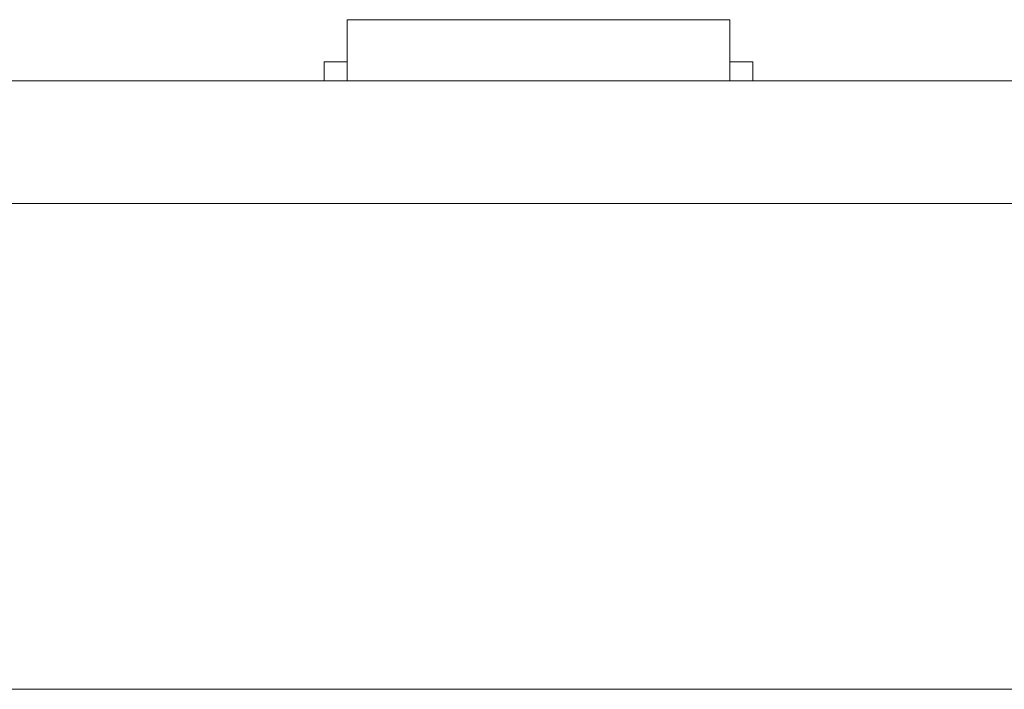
# Model space of a CAD drawing. Header units: inches. Extents: x -36 to 647, y 177 to 609.
# Tile 176 of 256: x 370 to 383, y 450 to 459. Entities that reach past the tile are written whole.
import ezdxf

# ---------------------------------------------------------------- set-up
doc = ezdxf.new("R2010")
doc.units = ezdxf.units.IN
doc.header["$MEASUREMENT"] = 0
doc.layers.add('1', color=7, linetype='Continuous')

# ---------------------------------------------------------------- blocks, each defined once
blk = doc.blocks.new('block 9')
at = {"layer": '1', "color": 8, "lineweight": 18, "true_color": 0x808080}
blk.add_lwpolyline([(-20.677, 450.119), (552.022, 450.119)], dxfattribs=at)
blk = doc.blocks.new('block 2145')
at = {"layer": '1', "color": 155, "lineweight": 18, "true_color": 0x4c7299}
blk.add_lwpolyline([(402.405, 458.069), (282.18, 458.069)], dxfattribs=at)
blk = doc.blocks.new('block 2276')
at = {"layer": '1', "color": 155, "lineweight": 18, "true_color": 0x4c7299}
blk.add_lwpolyline([(374.026, 458.869), (379.026, 458.869)], dxfattribs=at)
blk = doc.blocks.new('block 2277')
at = {"layer": '1', "color": 155, "lineweight": 18, "true_color": 0x4c7299}
blk.add_lwpolyline([(373.726, 458.319), (374.026, 458.319)], dxfattribs=at)
blk = doc.blocks.new('block 2281')
at = {"layer": '1', "color": 155, "lineweight": 18, "true_color": 0x4c7299}
blk.add_lwpolyline([(379.326, 458.319), (379.026, 458.319)], dxfattribs=at)
blk = doc.blocks.new('block 2577')
at = {"layer": '1', "color": 155, "lineweight": 18, "true_color": 0x4c7299}
blk.add_lwpolyline([(402.405, 456.469), (282.18, 456.469)], dxfattribs=at)
blk = doc.blocks.new('block 2594')
at = {"layer": '1', "color": 155, "lineweight": 18, "true_color": 0x4c7299}
blk.add_lwpolyline([(374.026, 458.869), (374.026, 458.069)], dxfattribs=at)
blk = doc.blocks.new('block 2595')
at = {"layer": '1', "color": 155, "lineweight": 18, "true_color": 0x4c7299}
blk.add_lwpolyline([(379.026, 458.869), (379.026, 458.069)], dxfattribs=at)
blk = doc.blocks.new('block 2596')
at = {"layer": '1', "color": 155, "lineweight": 18, "true_color": 0x4c7299}
blk.add_lwpolyline([(373.726, 458.319), (373.726, 458.069)], dxfattribs=at)
blk = doc.blocks.new('block 2597')
at = {"layer": '1', "color": 155, "lineweight": 18, "true_color": 0x4c7299}
blk.add_lwpolyline([(379.326, 458.319), (379.326, 458.069)], dxfattribs=at)
blk = doc.blocks.new('block 2741')
at = {"layer": '1', "color": 18, "lineweight": 13, "true_color": 0x4c0000}
blk.add_lwpolyline([(379.108, 458.069), (376.047, 458.069)], dxfattribs=at)
blk = doc.blocks.new('block 2742')
at = {"layer": '1', "color": 18, "lineweight": 13, "true_color": 0x4c0000}
blk.add_lwpolyline([(402.405, 458.069), (282.18, 458.069)], dxfattribs=at)
blk = doc.blocks.new('block 2743')
at = {"layer": '1', "color": 18, "lineweight": 13, "true_color": 0x4c0000}
blk.add_lwpolyline([(379.108, 458.069), (376.047, 458.069)], dxfattribs=at)
blk = doc.blocks.new('block 2769')
at = {"layer": '1', "color": 18, "lineweight": 13, "true_color": 0x4c0000}
blk.add_lwpolyline([(402.405, 458.069), (282.18, 458.069)], dxfattribs=at)
blk = doc.blocks.new('block 2898')
at = {"layer": '1', "color": 18, "lineweight": 13, "true_color": 0x4c0000}
blk.add_lwpolyline([(373.048, 458.069), (373.448, 458.069)], dxfattribs=at)
blk = doc.blocks.new('block 2918')
at = {"layer": '1', "color": 18, "lineweight": 13, "true_color": 0x4c0000}
blk.add_lwpolyline([(379.108, 458.069), (376.047, 458.069)], dxfattribs=at)
blk = doc.blocks.new('block 2937')
at = {"layer": '1', "color": 18, "lineweight": 13, "true_color": 0x4c0000}
blk.add_lwpolyline([(373.048, 458.069), (373.448, 458.069)], dxfattribs=at)
blk = doc.blocks.new('block 2941')
at = {"layer": '1', "color": 18, "lineweight": 13, "true_color": 0x4c0000}
blk.add_lwpolyline([(379.108, 458.069), (376.047, 458.069)], dxfattribs=at)
blk = doc.blocks.new('block 2944')
at = {"layer": '1', "color": 18, "lineweight": 13, "true_color": 0x4c0000}
blk.add_lwpolyline([(282.18, 458.069), (391.067, 458.069)], dxfattribs=at)
blk = doc.blocks.new('block 2947')
at = {"layer": '1', "color": 18, "lineweight": 13, "true_color": 0x4c0000}
blk.add_lwpolyline([(282.18, 458.069), (391.067, 458.069)], dxfattribs=at)
blk = doc.blocks.new('block 7542')
at = {"layer": '1', "color": 18, "lineweight": 13, "true_color": 0x4c0000}
blk.add_open_spline([(277.68, 458.069), (277.68, 458.069), (202.87, 458.069), (202.87, 458.069), (202.87, 458.069), (165.466, 458.069), (165.466, 458.069), (165.466, 458.069), (160.79, 458.069), (160.79, 458.069), (160.79, 458.069), (158.452, 458.069), (158.452, 458.069), (158.452, 458.069), (157.266, 458.069), (157.266, 458.069), (157.266, 458.069), (153.288, 458.069), (153.288, 458.069), (153.288, 458.069), (152.251, 458.069), (152.251, 458.069), (152.251, 458.069), (149.914, 458.069), (149.914, 458.069), (149.914, 458.069), (131.211, 458.069), (131.211, 458.069), (131.211, 458.069), (56.402, 458.069), (56.402, 458.069), (56.402, 458.069), (37.7, 458.069), (37.7, 458.069), (37.7, 458.069), (28.349, 458.069), (28.349, 458.069), (28.349, 458.069), (23.673, 458.069), (23.673, 458.069), (23.673, 458.069), (21.39, 458.069), (21.39, 458.069), (21.39, 458.069), (20.524, 458.069), (20.524, 458.069), (20.524, 458.069), (5.634, 458.069), (5.634, 458.069), (5.634, 458.069), (4.257, 458.069), (4.257, 458.069), (4.257, 458.069), (1.919, 458.069), (1.919, 458.069), (1.919, 458.069), (-2.756, 458.069), (-2.756, 458.069), (-2.756, 458.069), (-12.107, 458.069), (-12.107, 458.069), (-12.107, 458.069), (-14.327, 458.069), (-14.327, 458.069), (-14.327, 458.069), (-13.505, 458.069), (-13.505, 458.069), (-13.505, 458.069), (-11.167, 458.069), (-11.167, 458.069), (-11.167, 458.069), (-6.491, 458.069), (-6.491, 458.069), (-6.491, 458.069), (2.86, 458.069), (2.86, 458.069), (2.86, 458.069), (9.983, 458.069), (9.983, 458.069), (9.983, 458.069), (11.399, 458.069), (11.399, 458.069), (11.399, 458.069), (13.737, 458.069), (13.737, 458.069), (13.737, 458.069), (18.412, 458.069), (18.412, 458.069), (18.412, 458.069), (37.114, 458.069), (37.114, 458.069), (37.114, 458.069), (111.924, 458.069), (111.924, 458.069), (111.924, 458.069), (130.626, 458.069), (130.626, 458.069), (130.626, 458.069), (139.977, 458.069), (139.977, 458.069), (139.977, 458.069), (143.05, 458.069), (143.05, 458.069), (143.05, 458.069), (145.344, 458.069), (145.344, 458.069), (145.344, 458.069), (146.178, 458.069), (146.178, 458.069), (146.178, 458.069), (183.583, 458.069), (183.583, 458.069), (183.583, 458.069), (258.392, 458.069), (258.392, 458.069), (258.392, 458.069), (289.492, 458.069), (289.492, 458.069), (289.492, 458.069), (326.896, 458.069), (326.896, 458.069), (326.896, 458.069), (364.301, 458.069), (364.301, 458.069), (364.301, 458.069), (383.003, 458.069), (383.003, 458.069), (383.003, 458.069), (387.679, 458.069), (387.679, 458.069), (387.679, 458.069), (390.017, 458.069), (390.017, 458.069), (390.017, 458.069), (391.232, 458.069), (391.232, 458.069), (391.232, 458.069), (395.202, 458.069), (395.202, 458.069), (395.202, 458.069), (396.215, 458.069), (396.215, 458.069), (396.215, 458.069), (398.553, 458.069), (398.553, 458.069), (398.553, 458.069), (473.362, 458.069), (473.362, 458.069), (473.362, 458.069), (510.767, 458.069), (510.767, 458.069), (510.767, 458.069), (520.118, 458.069), (520.118, 458.069), (520.118, 458.069), (524.793, 458.069), (524.793, 458.069), (524.793, 458.069), (527.131, 458.069), (527.131, 458.069), (527.131, 458.069), (527.953, 458.069), (527.953, 458.069), (527.953, 458.069), (535.67, 458.069), (535.67, 458.069), (535.67, 458.069), (545.021, 458.069), (545.021, 458.069), (545.021, 458.069), (545.618, 458.069), (545.618, 458.069), (545.618, 458.069), (536.267, 458.069), (536.267, 458.069), (536.267, 458.069), (531.631, 458.069), (531.631, 458.069), (531.631, 458.069), (530.778, 458.069), (530.778, 458.069), (530.778, 458.069), (528.468, 458.069), (528.468, 458.069), (528.468, 458.069), (525.391, 458.069), (525.391, 458.069), (525.391, 458.069), (520.715, 458.069), (520.715, 458.069), (520.715, 458.069), (519.784, 458.069), (519.784, 458.069), (519.784, 458.069), (517.588, 458.069), (517.588, 458.069), (517.588, 458.069), (514.514, 458.069), (514.514, 458.069), (514.514, 458.069), (495.812, 458.069), (495.812, 458.069), (495.812, 458.069), (421.002, 458.069), (421.002, 458.069), (421.002, 458.069), (411.651, 458.069), (411.651, 458.069), (411.651, 458.069), (406.976, 458.069), (406.976, 458.069), (406.976, 458.069), (406.139, 458.069), (406.139, 458.069), (406.139, 458.069), (403.846, 458.069), (403.846, 458.069), (403.846, 458.069), (400.773, 458.069), (400.773, 458.069), (400.773, 458.069), (396.097, 458.069), (396.097, 458.069), (396.097, 458.069), (386.746, 458.069), (386.746, 458.069), (386.746, 458.069), (349.342, 458.069), (349.342, 458.069), (349.342, 458.069), (311.937, 458.069), (311.937, 458.069), (311.937, 458.069), (293.235, 458.069), (293.235, 458.069), (293.235, 458.069), (283.883, 458.069), (283.883, 458.069), (283.883, 458.069), (280.807, 458.069), (280.807, 458.069), (280.807, 458.069), (278.502, 458.069), (278.502, 458.069), (278.502, 458.069), (277.68, 458.069), (277.68, 458.069)], degree=3, knots=[0, 0, 0, 0, 1, 1, 1, 2, 2, 2, 3, 3, 3, 4, 4, 4, 5, 5, 5, 6, 6, 6, 7, 7, 7, 8, 8, 8, 9, 9, 9, 10, 10, 10, 11, 11, 11, 12, 12, 12, 13, 13, 13, 14, 14, 14, 15, 15, 15, 16, 16, 16, 17, 17, 17, 18, 18, 18, 19, 19, 19, 20, 20, 20, 21, 21, 21, 22, 22, 22, 23, 23, 23, 24, 24, 24, 25, 25, 25, 26, 26, 26, 27, 27, 27, 28, 28, 28, 29, 29, 29, 30, 30, 30, 31, 31, 31, 32, 32, 32, 33, 33, 33, 34, 34, 34, 35, 35, 35, 36, 36, 36, 37, 37, 37, 38, 38, 38, 39, 39, 39, 40, 40, 40, 41, 41, 41, 42, 42, 42, 43, 43, 43, 44, 44, 44, 45, 45, 45, 46, 46, 46, 47, 47, 47, 48, 48, 48, 49, 49, 49, 50, 50, 50, 51, 51, 51, 52, 52, 52, 53, 53, 53, 54, 54, 54, 55, 55, 55, 56, 56, 56, 57, 57, 57, 58, 58, 58, 59, 59, 59, 60, 60, 60, 61, 61, 61, 62, 62, 62, 63, 63, 63, 64, 64, 64, 65, 65, 65, 66, 66, 66, 67, 67, 67, 68, 68, 68, 69, 69, 69, 70, 70, 70, 71, 71, 71, 72, 72, 72, 73, 73, 73, 74, 74, 74, 75, 75, 75, 76, 76, 76, 77, 77, 77, 78, 78, 78, 79, 79, 79, 80, 80, 80, 81, 81, 81, 82, 82, 82, 82], dxfattribs=at)
blk = doc.blocks.new('block 7559')
at = {"layer": '1', "color": 18, "lineweight": 13, "true_color": 0x4c0000}
blk.add_open_spline([(379.408, 458.069), (379.231, 458.069), (379.054, 458.069), (378.877, 458.069), (378.842, 458.069), (378.806, 458.069), (378.77, 458.069), (377.863, 458.069), (376.955, 458.069), (376.047, 458.069), (375.951, 458.069), (375.854, 458.069), (375.758, 458.069), (375.854, 458.069), (375.951, 458.069), (376.047, 458.069), (376.955, 458.069), (377.863, 458.069), (378.77, 458.069), (378.806, 458.069), (378.842, 458.069), (378.877, 458.069), (379.054, 458.069), (379.231, 458.069), (379.408, 458.069), (379.208, 458.069), (379.008, 458.069), (378.808, 458.069), (379.008, 458.069), (379.208, 458.069), (379.408, 458.069)], degree=3, knots=[0, 0, 0, 0, 1, 1, 1, 2, 2, 2, 3, 3, 3, 4, 4, 4, 5, 5, 5, 6, 6, 6, 7, 7, 7, 8, 8, 8, 9, 9, 9, 10, 10, 10, 10], dxfattribs=at)
blk = doc.blocks.new('block 7565')
at = {"layer": '1', "color": 18, "lineweight": 13, "true_color": 0x4c0000}
blk.add_open_spline([(379.408, 458.069), (379.231, 458.069), (379.054, 458.069), (378.877, 458.069), (378.842, 458.069), (378.806, 458.069), (378.77, 458.069), (377.863, 458.069), (376.955, 458.069), (376.047, 458.069), (375.951, 458.069), (375.854, 458.069), (375.758, 458.069), (375.854, 458.069), (375.951, 458.069), (376.047, 458.069), (376.955, 458.069), (377.863, 458.069), (378.77, 458.069), (378.806, 458.069), (378.842, 458.069), (378.877, 458.069), (379.054, 458.069), (379.231, 458.069), (379.408, 458.069), (379.208, 458.069), (379.008, 458.069), (378.808, 458.069), (379.008, 458.069), (379.208, 458.069), (379.408, 458.069)], degree=3, knots=[0, 0, 0, 0, 1, 1, 1, 2, 2, 2, 3, 3, 3, 4, 4, 4, 5, 5, 5, 6, 6, 6, 7, 7, 7, 8, 8, 8, 9, 9, 9, 10, 10, 10, 10], dxfattribs=at)
blk = doc.blocks.new('block 7638')
at = {"layer": '1', "color": 18, "lineweight": 13, "true_color": 0x4c0000}
blk.add_open_spline([(379.408, 458.069), (379.231, 458.069), (379.054, 458.069), (378.877, 458.069), (378.842, 458.069), (378.806, 458.069), (378.77, 458.069), (377.863, 458.069), (376.955, 458.069), (376.047, 458.069), (375.951, 458.069), (375.854, 458.069), (375.758, 458.069), (375.854, 458.069), (375.951, 458.069), (376.047, 458.069), (376.955, 458.069), (377.863, 458.069), (378.77, 458.069), (378.806, 458.069), (378.842, 458.069), (378.877, 458.069), (379.054, 458.069), (379.231, 458.069), (379.408, 458.069), (379.208, 458.069), (379.008, 458.069), (378.808, 458.069), (379.008, 458.069), (379.208, 458.069), (379.408, 458.069)], degree=3, knots=[0, 0, 0, 0, 1, 1, 1, 2, 2, 2, 3, 3, 3, 4, 4, 4, 5, 5, 5, 6, 6, 6, 7, 7, 7, 8, 8, 8, 9, 9, 9, 10, 10, 10, 10], dxfattribs=at)
blk = doc.blocks.new('block 7681')
at = {"layer": '1', "color": 18, "lineweight": 13, "true_color": 0x4c0000}
blk.add_open_spline([(374.968, 458.069), (375.065, 458.069), (375.161, 458.069), (375.258, 458.069), (375.161, 458.069), (375.065, 458.069), (374.968, 458.069), (374.727, 458.069), (374.486, 458.069), (374.245, 458.069), (374.209, 458.069), (374.174, 458.069), (374.138, 458.069), (373.961, 458.069), (373.784, 458.069), (373.608, 458.069), (373.808, 458.069), (374.008, 458.069), (374.208, 458.069), (374.008, 458.069), (373.808, 458.069), (373.608, 458.069), (373.784, 458.069), (373.961, 458.069), (374.138, 458.069), (374.174, 458.069), (374.209, 458.069), (374.245, 458.069), (374.486, 458.069), (374.727, 458.069), (374.968, 458.069)], degree=3, knots=[0, 0, 0, 0, 1, 1, 1, 2, 2, 2, 3, 3, 3, 4, 4, 4, 5, 5, 5, 6, 6, 6, 7, 7, 7, 8, 8, 8, 9, 9, 9, 10, 10, 10, 10], dxfattribs=at)
blk = doc.blocks.new('block 7713')
at = {"layer": '1', "color": 18, "lineweight": 13, "true_color": 0x4c0000}
blk.add_open_spline([(374.968, 458.069), (375.065, 458.069), (375.161, 458.069), (375.258, 458.069), (375.161, 458.069), (375.065, 458.069), (374.968, 458.069), (374.727, 458.069), (374.486, 458.069), (374.245, 458.069), (374.209, 458.069), (374.174, 458.069), (374.138, 458.069), (373.961, 458.069), (373.784, 458.069), (373.608, 458.069), (373.808, 458.069), (374.008, 458.069), (374.208, 458.069), (374.008, 458.069), (373.808, 458.069), (373.608, 458.069), (373.784, 458.069), (373.961, 458.069), (374.138, 458.069), (374.174, 458.069), (374.209, 458.069), (374.245, 458.069), (374.486, 458.069), (374.727, 458.069), (374.968, 458.069)], degree=3, knots=[0, 0, 0, 0, 1, 1, 1, 2, 2, 2, 3, 3, 3, 4, 4, 4, 5, 5, 5, 6, 6, 6, 7, 7, 7, 8, 8, 8, 9, 9, 9, 10, 10, 10, 10], dxfattribs=at)
blk = doc.blocks.new('block 7766')
at = {"layer": '1', "color": 18, "lineweight": 13, "true_color": 0x4c0000}
blk.add_open_spline([(374.968, 458.069), (375.065, 458.069), (375.161, 458.069), (375.258, 458.069), (375.161, 458.069), (375.065, 458.069), (374.968, 458.069), (374.727, 458.069), (374.486, 458.069), (374.245, 458.069), (374.209, 458.069), (374.174, 458.069), (374.138, 458.069), (373.961, 458.069), (373.784, 458.069), (373.608, 458.069), (373.808, 458.069), (374.008, 458.069), (374.208, 458.069), (374.008, 458.069), (373.808, 458.069), (373.608, 458.069), (373.784, 458.069), (373.961, 458.069), (374.138, 458.069), (374.174, 458.069), (374.209, 458.069), (374.245, 458.069), (374.486, 458.069), (374.727, 458.069), (374.968, 458.069)], degree=3, knots=[0, 0, 0, 0, 1, 1, 1, 2, 2, 2, 3, 3, 3, 4, 4, 4, 5, 5, 5, 6, 6, 6, 7, 7, 7, 8, 8, 8, 9, 9, 9, 10, 10, 10, 10], dxfattribs=at)
blk = doc.blocks.new('block 7796')
at = {"layer": '1', "color": 18, "lineweight": 13, "true_color": 0x4c0000}
blk.add_open_spline([(374.968, 458.069), (375.065, 458.069), (375.161, 458.069), (375.258, 458.069), (375.161, 458.069), (375.065, 458.069), (374.968, 458.069), (374.727, 458.069), (374.486, 458.069), (374.245, 458.069), (374.209, 458.069), (374.174, 458.069), (374.138, 458.069), (373.961, 458.069), (373.784, 458.069), (373.608, 458.069), (373.808, 458.069), (374.008, 458.069), (374.208, 458.069), (374.008, 458.069), (373.808, 458.069), (373.608, 458.069), (373.784, 458.069), (373.961, 458.069), (374.138, 458.069), (374.174, 458.069), (374.209, 458.069), (374.245, 458.069), (374.486, 458.069), (374.727, 458.069), (374.968, 458.069)], degree=3, knots=[0, 0, 0, 0, 1, 1, 1, 2, 2, 2, 3, 3, 3, 4, 4, 4, 5, 5, 5, 6, 6, 6, 7, 7, 7, 8, 8, 8, 9, 9, 9, 10, 10, 10, 10], dxfattribs=at)
blk = doc.blocks.new('block 7855')
at = {"layer": '1', "color": 18, "lineweight": 13, "true_color": 0x4c0000}
blk.add_open_spline([(379.408, 458.069), (379.231, 458.069), (379.054, 458.069), (378.877, 458.069), (378.842, 458.069), (378.806, 458.069), (378.77, 458.069), (377.863, 458.069), (376.955, 458.069), (376.047, 458.069), (375.951, 458.069), (375.854, 458.069), (375.758, 458.069), (375.854, 458.069), (375.951, 458.069), (376.047, 458.069), (376.955, 458.069), (377.863, 458.069), (378.77, 458.069), (378.806, 458.069), (378.842, 458.069), (378.877, 458.069), (379.054, 458.069), (379.231, 458.069), (379.408, 458.069), (379.208, 458.069), (379.008, 458.069), (378.808, 458.069), (379.008, 458.069), (379.208, 458.069), (379.408, 458.069)], degree=3, knots=[0, 0, 0, 0, 1, 1, 1, 2, 2, 2, 3, 3, 3, 4, 4, 4, 5, 5, 5, 6, 6, 6, 7, 7, 7, 8, 8, 8, 9, 9, 9, 10, 10, 10, 10], dxfattribs=at)
blk = doc.blocks.new('block 7926')
at = {"layer": '1', "color": 18, "lineweight": 13, "true_color": 0x4c0000}
blk.add_open_spline([(277.68, 458.069), (277.68, 458.069), (202.87, 458.069), (202.87, 458.069), (202.87, 458.069), (165.466, 458.069), (165.466, 458.069), (165.466, 458.069), (160.79, 458.069), (160.79, 458.069), (160.79, 458.069), (158.452, 458.069), (158.452, 458.069), (158.452, 458.069), (157.266, 458.069), (157.266, 458.069), (157.266, 458.069), (153.288, 458.069), (153.288, 458.069), (153.288, 458.069), (152.251, 458.069), (152.251, 458.069), (152.251, 458.069), (149.914, 458.069), (149.914, 458.069), (149.914, 458.069), (131.211, 458.069), (131.211, 458.069), (131.211, 458.069), (56.402, 458.069), (56.402, 458.069), (56.402, 458.069), (37.7, 458.069), (37.7, 458.069), (37.7, 458.069), (28.349, 458.069), (28.349, 458.069), (28.349, 458.069), (23.673, 458.069), (23.673, 458.069), (23.673, 458.069), (21.39, 458.069), (21.39, 458.069), (21.39, 458.069), (20.524, 458.069), (20.524, 458.069), (20.524, 458.069), (5.634, 458.069), (5.634, 458.069), (5.634, 458.069), (4.257, 458.069), (4.257, 458.069), (4.257, 458.069), (1.919, 458.069), (1.919, 458.069), (1.919, 458.069), (-2.756, 458.069), (-2.756, 458.069), (-2.756, 458.069), (-12.107, 458.069), (-12.107, 458.069), (-12.107, 458.069), (-14.327, 458.069), (-14.327, 458.069), (-14.327, 458.069), (-13.505, 458.069), (-13.505, 458.069), (-13.505, 458.069), (-11.167, 458.069), (-11.167, 458.069), (-11.167, 458.069), (-6.491, 458.069), (-6.491, 458.069), (-6.491, 458.069), (2.86, 458.069), (2.86, 458.069), (2.86, 458.069), (9.983, 458.069), (9.983, 458.069), (9.983, 458.069), (11.399, 458.069), (11.399, 458.069), (11.399, 458.069), (13.737, 458.069), (13.737, 458.069), (13.737, 458.069), (18.412, 458.069), (18.412, 458.069), (18.412, 458.069), (37.114, 458.069), (37.114, 458.069), (37.114, 458.069), (111.924, 458.069), (111.924, 458.069), (111.924, 458.069), (130.626, 458.069), (130.626, 458.069), (130.626, 458.069), (139.977, 458.069), (139.977, 458.069), (139.977, 458.069), (143.05, 458.069), (143.05, 458.069), (143.05, 458.069), (145.344, 458.069), (145.344, 458.069), (145.344, 458.069), (146.178, 458.069), (146.178, 458.069), (146.178, 458.069), (183.583, 458.069), (183.583, 458.069), (183.583, 458.069), (258.392, 458.069), (258.392, 458.069), (258.392, 458.069), (289.492, 458.069), (289.492, 458.069), (289.492, 458.069), (326.896, 458.069), (326.896, 458.069), (326.896, 458.069), (364.301, 458.069), (364.301, 458.069), (364.301, 458.069), (383.003, 458.069), (383.003, 458.069), (383.003, 458.069), (387.679, 458.069), (387.679, 458.069), (387.679, 458.069), (390.017, 458.069), (390.017, 458.069), (390.017, 458.069), (391.232, 458.069), (391.232, 458.069), (391.232, 458.069), (395.202, 458.069), (395.202, 458.069), (395.202, 458.069), (396.215, 458.069), (396.215, 458.069), (396.215, 458.069), (398.553, 458.069), (398.553, 458.069), (398.553, 458.069), (473.362, 458.069), (473.362, 458.069), (473.362, 458.069), (510.767, 458.069), (510.767, 458.069), (510.767, 458.069), (520.118, 458.069), (520.118, 458.069), (520.118, 458.069), (524.793, 458.069), (524.793, 458.069), (524.793, 458.069), (527.131, 458.069), (527.131, 458.069), (527.131, 458.069), (527.953, 458.069), (527.953, 458.069), (527.953, 458.069), (535.67, 458.069), (535.67, 458.069), (535.67, 458.069), (545.021, 458.069), (545.021, 458.069), (545.021, 458.069), (545.618, 458.069), (545.618, 458.069), (545.618, 458.069), (536.267, 458.069), (536.267, 458.069), (536.267, 458.069), (531.631, 458.069), (531.631, 458.069), (531.631, 458.069), (530.778, 458.069), (530.778, 458.069), (530.778, 458.069), (528.468, 458.069), (528.468, 458.069), (528.468, 458.069), (525.391, 458.069), (525.391, 458.069), (525.391, 458.069), (520.715, 458.069), (520.715, 458.069), (520.715, 458.069), (519.784, 458.069), (519.784, 458.069), (519.784, 458.069), (517.588, 458.069), (517.588, 458.069), (517.588, 458.069), (514.514, 458.069), (514.514, 458.069), (514.514, 458.069), (495.812, 458.069), (495.812, 458.069), (495.812, 458.069), (421.002, 458.069), (421.002, 458.069), (421.002, 458.069), (411.651, 458.069), (411.651, 458.069), (411.651, 458.069), (406.976, 458.069), (406.976, 458.069), (406.976, 458.069), (406.139, 458.069), (406.139, 458.069), (406.139, 458.069), (403.846, 458.069), (403.846, 458.069), (403.846, 458.069), (400.773, 458.069), (400.773, 458.069), (400.773, 458.069), (396.097, 458.069), (396.097, 458.069), (396.097, 458.069), (386.746, 458.069), (386.746, 458.069), (386.746, 458.069), (349.342, 458.069), (349.342, 458.069), (349.342, 458.069), (311.937, 458.069), (311.937, 458.069), (311.937, 458.069), (293.235, 458.069), (293.235, 458.069), (293.235, 458.069), (283.883, 458.069), (283.883, 458.069), (283.883, 458.069), (280.807, 458.069), (280.807, 458.069), (280.807, 458.069), (278.502, 458.069), (278.502, 458.069), (278.502, 458.069), (277.68, 458.069), (277.68, 458.069)], degree=3, knots=[0, 0, 0, 0, 1, 1, 1, 2, 2, 2, 3, 3, 3, 4, 4, 4, 5, 5, 5, 6, 6, 6, 7, 7, 7, 8, 8, 8, 9, 9, 9, 10, 10, 10, 11, 11, 11, 12, 12, 12, 13, 13, 13, 14, 14, 14, 15, 15, 15, 16, 16, 16, 17, 17, 17, 18, 18, 18, 19, 19, 19, 20, 20, 20, 21, 21, 21, 22, 22, 22, 23, 23, 23, 24, 24, 24, 25, 25, 25, 26, 26, 26, 27, 27, 27, 28, 28, 28, 29, 29, 29, 30, 30, 30, 31, 31, 31, 32, 32, 32, 33, 33, 33, 34, 34, 34, 35, 35, 35, 36, 36, 36, 37, 37, 37, 38, 38, 38, 39, 39, 39, 40, 40, 40, 41, 41, 41, 42, 42, 42, 43, 43, 43, 44, 44, 44, 45, 45, 45, 46, 46, 46, 47, 47, 47, 48, 48, 48, 49, 49, 49, 50, 50, 50, 51, 51, 51, 52, 52, 52, 53, 53, 53, 54, 54, 54, 55, 55, 55, 56, 56, 56, 57, 57, 57, 58, 58, 58, 59, 59, 59, 60, 60, 60, 61, 61, 61, 62, 62, 62, 63, 63, 63, 64, 64, 64, 65, 65, 65, 66, 66, 66, 67, 67, 67, 68, 68, 68, 69, 69, 69, 70, 70, 70, 71, 71, 71, 72, 72, 72, 73, 73, 73, 74, 74, 74, 75, 75, 75, 76, 76, 76, 77, 77, 77, 78, 78, 78, 79, 79, 79, 80, 80, 80, 81, 81, 81, 82, 82, 82, 82], dxfattribs=at)
blk = doc.blocks.new('block 8153')
at = {"layer": '1', "color": 18, "lineweight": 13, "true_color": 0x4c0000}
blk.add_open_spline([(380.658, 458.069), (380.662, 458.069), (380.668, 458.069), (380.668, 458.069), (380.668, 458.069), (380.676, 458.069), (380.676, 458.069), (380.676, 458.069), (380.687, 458.069), (380.687, 458.069), (380.687, 458.069), (380.7, 458.069), (380.7, 458.069), (380.7, 458.069), (380.715, 458.069), (380.715, 458.069), (380.715, 458.069), (380.732, 458.069), (380.732, 458.069), (380.732, 458.069), (380.75, 458.069), (380.75, 458.069), (380.75, 458.069), (380.769, 458.069), (380.769, 458.069), (380.769, 458.069), (380.789, 458.069), (380.789, 458.069), (380.789, 458.069), (380.811, 458.069), (380.811, 458.069), (380.811, 458.069), (380.834, 458.069), (380.834, 458.069), (380.834, 458.069), (380.858, 458.069), (380.858, 458.069), (380.858, 458.069), (380.908, 458.069), (380.908, 458.069), (380.908, 458.069), (380.957, 458.069), (380.957, 458.069), (380.957, 458.069), (380.981, 458.069), (380.981, 458.069), (380.981, 458.069), (381.004, 458.069), (381.004, 458.069), (381.004, 458.069), (381.026, 458.069), (381.026, 458.069), (381.026, 458.069), (381.046, 458.069), (381.046, 458.069), (381.046, 458.069), (381.065, 458.069), (381.065, 458.069), (381.065, 458.069), (381.084, 458.069), (381.084, 458.069), (381.084, 458.069), (381.1, 458.069), (381.1, 458.069), (381.1, 458.069), (381.115, 458.069), (381.115, 458.069), (381.115, 458.069), (381.128, 458.069), (381.128, 458.069), (381.128, 458.069), (381.139, 458.069), (381.139, 458.069), (381.139, 458.069), (381.147, 458.069), (381.147, 458.069), (381.147, 458.069), (381.153, 458.069), (381.153, 458.069), (381.153, 458.069), (381.147, 458.069), (381.147, 458.069), (381.147, 458.069), (381.139, 458.069), (381.139, 458.069), (381.139, 458.069), (381.128, 458.069), (381.128, 458.069), (381.128, 458.069), (381.115, 458.069), (381.115, 458.069), (381.115, 458.069), (381.1, 458.069), (381.1, 458.069), (381.1, 458.069), (381.084, 458.069), (381.084, 458.069), (381.084, 458.069), (381.065, 458.069), (381.065, 458.069), (381.065, 458.069), (381.046, 458.069), (381.046, 458.069), (381.046, 458.069), (381.026, 458.069), (381.026, 458.069), (381.026, 458.069), (381.004, 458.069), (381.004, 458.069), (381.004, 458.069), (380.981, 458.069), (380.981, 458.069), (380.981, 458.069), (380.957, 458.069), (380.957, 458.069), (380.957, 458.069), (380.908, 458.069), (380.908, 458.069), (380.908, 458.069), (380.858, 458.069), (380.858, 458.069), (380.858, 458.069), (380.834, 458.069), (380.834, 458.069), (380.834, 458.069), (380.811, 458.069), (380.811, 458.069), (380.811, 458.069), (380.789, 458.069), (380.789, 458.069), (380.789, 458.069), (380.769, 458.069), (380.769, 458.069), (380.769, 458.069), (380.75, 458.069), (380.75, 458.069), (380.75, 458.069), (380.732, 458.069), (380.732, 458.069), (380.732, 458.069), (380.715, 458.069), (380.715, 458.069), (380.715, 458.069), (380.7, 458.069), (380.7, 458.069), (380.7, 458.069), (380.687, 458.069), (380.687, 458.069), (380.687, 458.069), (380.676, 458.069), (380.676, 458.069), (380.676, 458.069), (380.668, 458.069), (380.668, 458.069), (380.668, 458.069), (380.662, 458.069), (380.662, 458.069)], degree=3, knots=[0, 0, 0, 0, 1, 1, 1, 2, 2, 2, 3, 3, 3, 4, 4, 4, 5, 5, 5, 6, 6, 6, 7, 7, 7, 8, 8, 8, 9, 9, 9, 10, 10, 10, 11, 11, 11, 12, 12, 12, 13, 13, 13, 14, 14, 14, 15, 15, 15, 16, 16, 16, 17, 17, 17, 18, 18, 18, 19, 19, 19, 20, 20, 20, 21, 21, 21, 22, 22, 22, 23, 23, 23, 24, 24, 24, 25, 25, 25, 26, 26, 26, 27, 27, 27, 28, 28, 28, 29, 29, 29, 30, 30, 30, 31, 31, 31, 32, 32, 32, 33, 33, 33, 34, 34, 34, 35, 35, 35, 36, 36, 36, 37, 37, 37, 38, 38, 38, 39, 39, 39, 40, 40, 40, 41, 41, 41, 42, 42, 42, 43, 43, 43, 44, 44, 44, 45, 45, 45, 46, 46, 46, 47, 47, 47, 48, 48, 48, 49, 49, 49, 50, 50, 50, 51, 51, 51, 52, 52, 52, 52], dxfattribs=at)
blk = doc.blocks.new('block 8165')
at = {"layer": '1', "color": 18, "lineweight": 13, "true_color": 0x4c0000}
blk.add_open_spline([(371.858, 458.069), (371.862, 458.069), (371.868, 458.069), (371.868, 458.069), (371.868, 458.069), (371.876, 458.069), (371.876, 458.069), (371.876, 458.069), (371.887, 458.069), (371.887, 458.069), (371.887, 458.069), (371.9, 458.069), (371.9, 458.069), (371.9, 458.069), (371.915, 458.069), (371.915, 458.069), (371.915, 458.069), (371.932, 458.069), (371.932, 458.069), (371.932, 458.069), (371.95, 458.069), (371.95, 458.069), (371.95, 458.069), (371.969, 458.069), (371.969, 458.069), (371.969, 458.069), (371.989, 458.069), (371.989, 458.069), (371.989, 458.069), (372.011, 458.069), (372.011, 458.069), (372.011, 458.069), (372.034, 458.069), (372.034, 458.069), (372.034, 458.069), (372.058, 458.069), (372.058, 458.069), (372.058, 458.069), (372.108, 458.069), (372.108, 458.069), (372.108, 458.069), (372.157, 458.069), (372.157, 458.069), (372.157, 458.069), (372.181, 458.069), (372.181, 458.069), (372.181, 458.069), (372.204, 458.069), (372.204, 458.069), (372.204, 458.069), (372.226, 458.069), (372.226, 458.069), (372.226, 458.069), (372.246, 458.069), (372.246, 458.069), (372.246, 458.069), (372.265, 458.069), (372.265, 458.069), (372.265, 458.069), (372.284, 458.069), (372.284, 458.069), (372.284, 458.069), (372.3, 458.069), (372.3, 458.069), (372.3, 458.069), (372.315, 458.069), (372.315, 458.069), (372.315, 458.069), (372.328, 458.069), (372.328, 458.069), (372.328, 458.069), (372.339, 458.069), (372.339, 458.069), (372.339, 458.069), (372.347, 458.069), (372.347, 458.069), (372.347, 458.069), (372.353, 458.069), (372.353, 458.069), (372.353, 458.069), (372.347, 458.069), (372.347, 458.069), (372.347, 458.069), (372.339, 458.069), (372.339, 458.069), (372.339, 458.069), (372.328, 458.069), (372.328, 458.069), (372.328, 458.069), (372.315, 458.069), (372.315, 458.069), (372.315, 458.069), (372.3, 458.069), (372.3, 458.069), (372.3, 458.069), (372.284, 458.069), (372.284, 458.069), (372.284, 458.069), (372.265, 458.069), (372.265, 458.069), (372.265, 458.069), (372.246, 458.069), (372.246, 458.069), (372.246, 458.069), (372.226, 458.069), (372.226, 458.069), (372.226, 458.069), (372.204, 458.069), (372.204, 458.069), (372.204, 458.069), (372.181, 458.069), (372.181, 458.069), (372.181, 458.069), (372.157, 458.069), (372.157, 458.069), (372.157, 458.069), (372.108, 458.069), (372.108, 458.069), (372.108, 458.069), (372.058, 458.069), (372.058, 458.069), (372.058, 458.069), (372.034, 458.069), (372.034, 458.069), (372.034, 458.069), (372.011, 458.069), (372.011, 458.069), (372.011, 458.069), (371.989, 458.069), (371.989, 458.069), (371.989, 458.069), (371.969, 458.069), (371.969, 458.069), (371.969, 458.069), (371.95, 458.069), (371.95, 458.069), (371.95, 458.069), (371.932, 458.069), (371.932, 458.069), (371.932, 458.069), (371.915, 458.069), (371.915, 458.069), (371.915, 458.069), (371.9, 458.069), (371.9, 458.069), (371.9, 458.069), (371.887, 458.069), (371.887, 458.069), (371.887, 458.069), (371.876, 458.069), (371.876, 458.069), (371.876, 458.069), (371.868, 458.069), (371.868, 458.069), (371.868, 458.069), (371.862, 458.069), (371.862, 458.069)], degree=3, knots=[0, 0, 0, 0, 1, 1, 1, 2, 2, 2, 3, 3, 3, 4, 4, 4, 5, 5, 5, 6, 6, 6, 7, 7, 7, 8, 8, 8, 9, 9, 9, 10, 10, 10, 11, 11, 11, 12, 12, 12, 13, 13, 13, 14, 14, 14, 15, 15, 15, 16, 16, 16, 17, 17, 17, 18, 18, 18, 19, 19, 19, 20, 20, 20, 21, 21, 21, 22, 22, 22, 23, 23, 23, 24, 24, 24, 25, 25, 25, 26, 26, 26, 27, 27, 27, 28, 28, 28, 29, 29, 29, 30, 30, 30, 31, 31, 31, 32, 32, 32, 33, 33, 33, 34, 34, 34, 35, 35, 35, 36, 36, 36, 37, 37, 37, 38, 38, 38, 39, 39, 39, 40, 40, 40, 41, 41, 41, 42, 42, 42, 43, 43, 43, 44, 44, 44, 45, 45, 45, 46, 46, 46, 47, 47, 47, 48, 48, 48, 49, 49, 49, 50, 50, 50, 51, 51, 51, 52, 52, 52, 52], dxfattribs=at)
blk = doc.blocks.new('block 8166')
at = {"layer": '1', "color": 18, "lineweight": 13, "true_color": 0x4c0000}
blk.add_open_spline([(371.858, 458.069), (371.862, 458.069), (371.868, 458.069), (371.868, 458.069), (371.868, 458.069), (371.876, 458.069), (371.876, 458.069), (371.876, 458.069), (371.887, 458.069), (371.887, 458.069), (371.887, 458.069), (371.9, 458.069), (371.9, 458.069), (371.9, 458.069), (371.915, 458.069), (371.915, 458.069), (371.915, 458.069), (371.932, 458.069), (371.932, 458.069), (371.932, 458.069), (371.95, 458.069), (371.95, 458.069), (371.95, 458.069), (371.969, 458.069), (371.969, 458.069), (371.969, 458.069), (371.989, 458.069), (371.989, 458.069), (371.989, 458.069), (372.011, 458.069), (372.011, 458.069), (372.011, 458.069), (372.034, 458.069), (372.034, 458.069), (372.034, 458.069), (372.058, 458.069), (372.058, 458.069), (372.058, 458.069), (372.108, 458.069), (372.108, 458.069), (372.108, 458.069), (372.157, 458.069), (372.157, 458.069), (372.157, 458.069), (372.181, 458.069), (372.181, 458.069), (372.181, 458.069), (372.204, 458.069), (372.204, 458.069), (372.204, 458.069), (372.226, 458.069), (372.226, 458.069), (372.226, 458.069), (372.246, 458.069), (372.246, 458.069), (372.246, 458.069), (372.265, 458.069), (372.265, 458.069), (372.265, 458.069), (372.284, 458.069), (372.284, 458.069), (372.284, 458.069), (372.3, 458.069), (372.3, 458.069), (372.3, 458.069), (372.315, 458.069), (372.315, 458.069), (372.315, 458.069), (372.328, 458.069), (372.328, 458.069), (372.328, 458.069), (372.339, 458.069), (372.339, 458.069), (372.339, 458.069), (372.347, 458.069), (372.347, 458.069), (372.347, 458.069), (372.353, 458.069), (372.353, 458.069), (372.353, 458.069), (372.347, 458.069), (372.347, 458.069), (372.347, 458.069), (372.339, 458.069), (372.339, 458.069), (372.339, 458.069), (372.328, 458.069), (372.328, 458.069), (372.328, 458.069), (372.315, 458.069), (372.315, 458.069), (372.315, 458.069), (372.3, 458.069), (372.3, 458.069), (372.3, 458.069), (372.284, 458.069), (372.284, 458.069), (372.284, 458.069), (372.265, 458.069), (372.265, 458.069), (372.265, 458.069), (372.246, 458.069), (372.246, 458.069), (372.246, 458.069), (372.226, 458.069), (372.226, 458.069), (372.226, 458.069), (372.204, 458.069), (372.204, 458.069), (372.204, 458.069), (372.181, 458.069), (372.181, 458.069), (372.181, 458.069), (372.157, 458.069), (372.157, 458.069), (372.157, 458.069), (372.108, 458.069), (372.108, 458.069), (372.108, 458.069), (372.058, 458.069), (372.058, 458.069), (372.058, 458.069), (372.034, 458.069), (372.034, 458.069), (372.034, 458.069), (372.011, 458.069), (372.011, 458.069), (372.011, 458.069), (371.989, 458.069), (371.989, 458.069), (371.989, 458.069), (371.969, 458.069), (371.969, 458.069), (371.969, 458.069), (371.95, 458.069), (371.95, 458.069), (371.95, 458.069), (371.932, 458.069), (371.932, 458.069), (371.932, 458.069), (371.915, 458.069), (371.915, 458.069), (371.915, 458.069), (371.9, 458.069), (371.9, 458.069), (371.9, 458.069), (371.887, 458.069), (371.887, 458.069), (371.887, 458.069), (371.876, 458.069), (371.876, 458.069), (371.876, 458.069), (371.868, 458.069), (371.868, 458.069), (371.868, 458.069), (371.862, 458.069), (371.862, 458.069)], degree=3, knots=[0, 0, 0, 0, 1, 1, 1, 2, 2, 2, 3, 3, 3, 4, 4, 4, 5, 5, 5, 6, 6, 6, 7, 7, 7, 8, 8, 8, 9, 9, 9, 10, 10, 10, 11, 11, 11, 12, 12, 12, 13, 13, 13, 14, 14, 14, 15, 15, 15, 16, 16, 16, 17, 17, 17, 18, 18, 18, 19, 19, 19, 20, 20, 20, 21, 21, 21, 22, 22, 22, 23, 23, 23, 24, 24, 24, 25, 25, 25, 26, 26, 26, 27, 27, 27, 28, 28, 28, 29, 29, 29, 30, 30, 30, 31, 31, 31, 32, 32, 32, 33, 33, 33, 34, 34, 34, 35, 35, 35, 36, 36, 36, 37, 37, 37, 38, 38, 38, 39, 39, 39, 40, 40, 40, 41, 41, 41, 42, 42, 42, 43, 43, 43, 44, 44, 44, 45, 45, 45, 46, 46, 46, 47, 47, 47, 48, 48, 48, 49, 49, 49, 50, 50, 50, 51, 51, 51, 52, 52, 52, 52], dxfattribs=at)
blk = doc.blocks.new('block 8185')
at = {"layer": '1', "color": 18, "lineweight": 13, "true_color": 0x4c0000}
blk.add_open_spline([(380.658, 458.069), (380.662, 458.069), (380.668, 458.069), (380.668, 458.069), (380.668, 458.069), (380.676, 458.069), (380.676, 458.069), (380.676, 458.069), (380.687, 458.069), (380.687, 458.069), (380.687, 458.069), (380.7, 458.069), (380.7, 458.069), (380.7, 458.069), (380.715, 458.069), (380.715, 458.069), (380.715, 458.069), (380.732, 458.069), (380.732, 458.069), (380.732, 458.069), (380.75, 458.069), (380.75, 458.069), (380.75, 458.069), (380.769, 458.069), (380.769, 458.069), (380.769, 458.069), (380.789, 458.069), (380.789, 458.069), (380.789, 458.069), (380.811, 458.069), (380.811, 458.069), (380.811, 458.069), (380.834, 458.069), (380.834, 458.069), (380.834, 458.069), (380.858, 458.069), (380.858, 458.069), (380.858, 458.069), (380.908, 458.069), (380.908, 458.069), (380.908, 458.069), (380.957, 458.069), (380.957, 458.069), (380.957, 458.069), (380.981, 458.069), (380.981, 458.069), (380.981, 458.069), (381.004, 458.069), (381.004, 458.069), (381.004, 458.069), (381.026, 458.069), (381.026, 458.069), (381.026, 458.069), (381.046, 458.069), (381.046, 458.069), (381.046, 458.069), (381.065, 458.069), (381.065, 458.069), (381.065, 458.069), (381.084, 458.069), (381.084, 458.069), (381.084, 458.069), (381.1, 458.069), (381.1, 458.069), (381.1, 458.069), (381.115, 458.069), (381.115, 458.069), (381.115, 458.069), (381.128, 458.069), (381.128, 458.069), (381.128, 458.069), (381.139, 458.069), (381.139, 458.069), (381.139, 458.069), (381.147, 458.069), (381.147, 458.069), (381.147, 458.069), (381.153, 458.069), (381.153, 458.069), (381.153, 458.069), (381.147, 458.069), (381.147, 458.069), (381.147, 458.069), (381.139, 458.069), (381.139, 458.069), (381.139, 458.069), (381.128, 458.069), (381.128, 458.069), (381.128, 458.069), (381.115, 458.069), (381.115, 458.069), (381.115, 458.069), (381.1, 458.069), (381.1, 458.069), (381.1, 458.069), (381.084, 458.069), (381.084, 458.069), (381.084, 458.069), (381.065, 458.069), (381.065, 458.069), (381.065, 458.069), (381.046, 458.069), (381.046, 458.069), (381.046, 458.069), (381.026, 458.069), (381.026, 458.069), (381.026, 458.069), (381.004, 458.069), (381.004, 458.069), (381.004, 458.069), (380.981, 458.069), (380.981, 458.069), (380.981, 458.069), (380.957, 458.069), (380.957, 458.069), (380.957, 458.069), (380.908, 458.069), (380.908, 458.069), (380.908, 458.069), (380.858, 458.069), (380.858, 458.069), (380.858, 458.069), (380.834, 458.069), (380.834, 458.069), (380.834, 458.069), (380.811, 458.069), (380.811, 458.069), (380.811, 458.069), (380.789, 458.069), (380.789, 458.069), (380.789, 458.069), (380.769, 458.069), (380.769, 458.069), (380.769, 458.069), (380.75, 458.069), (380.75, 458.069), (380.75, 458.069), (380.732, 458.069), (380.732, 458.069), (380.732, 458.069), (380.715, 458.069), (380.715, 458.069), (380.715, 458.069), (380.7, 458.069), (380.7, 458.069), (380.7, 458.069), (380.687, 458.069), (380.687, 458.069), (380.687, 458.069), (380.676, 458.069), (380.676, 458.069), (380.676, 458.069), (380.668, 458.069), (380.668, 458.069), (380.668, 458.069), (380.662, 458.069), (380.662, 458.069)], degree=3, knots=[0, 0, 0, 0, 1, 1, 1, 2, 2, 2, 3, 3, 3, 4, 4, 4, 5, 5, 5, 6, 6, 6, 7, 7, 7, 8, 8, 8, 9, 9, 9, 10, 10, 10, 11, 11, 11, 12, 12, 12, 13, 13, 13, 14, 14, 14, 15, 15, 15, 16, 16, 16, 17, 17, 17, 18, 18, 18, 19, 19, 19, 20, 20, 20, 21, 21, 21, 22, 22, 22, 23, 23, 23, 24, 24, 24, 25, 25, 25, 26, 26, 26, 27, 27, 27, 28, 28, 28, 29, 29, 29, 30, 30, 30, 31, 31, 31, 32, 32, 32, 33, 33, 33, 34, 34, 34, 35, 35, 35, 36, 36, 36, 37, 37, 37, 38, 38, 38, 39, 39, 39, 40, 40, 40, 41, 41, 41, 42, 42, 42, 43, 43, 43, 44, 44, 44, 45, 45, 45, 46, 46, 46, 47, 47, 47, 48, 48, 48, 49, 49, 49, 50, 50, 50, 51, 51, 51, 52, 52, 52, 52], dxfattribs=at)

msp = doc.modelspace()

# ---------------------------------------------------------------- block references
at = {"layer": '1'}
for name in ['block 2276', 'block 2594', 'block 2595', 'block 2277', 'block 2596', 'block 2281', 'block 2597', 'block 7542', 'block 7926', 'block 2145', 'block 2742', 'block 2769', 'block 2944', 'block 2947', 'block 8165', 'block 8166', 'block 2898', 'block 2937', 'block 7681', 'block 7713', 'block 7766', 'block 7796', 'block 7559', 'block 7565', 'block 7638', 'block 7855', 'block 2741', 'block 2743', 'block 2918', 'block 2941', 'block 8153', 'block 8185', 'block 2577', 'block 9']:
    msp.add_blockref(name, (0, 0), dxfattribs=at)

doc.saveas('drawing.dxf')
